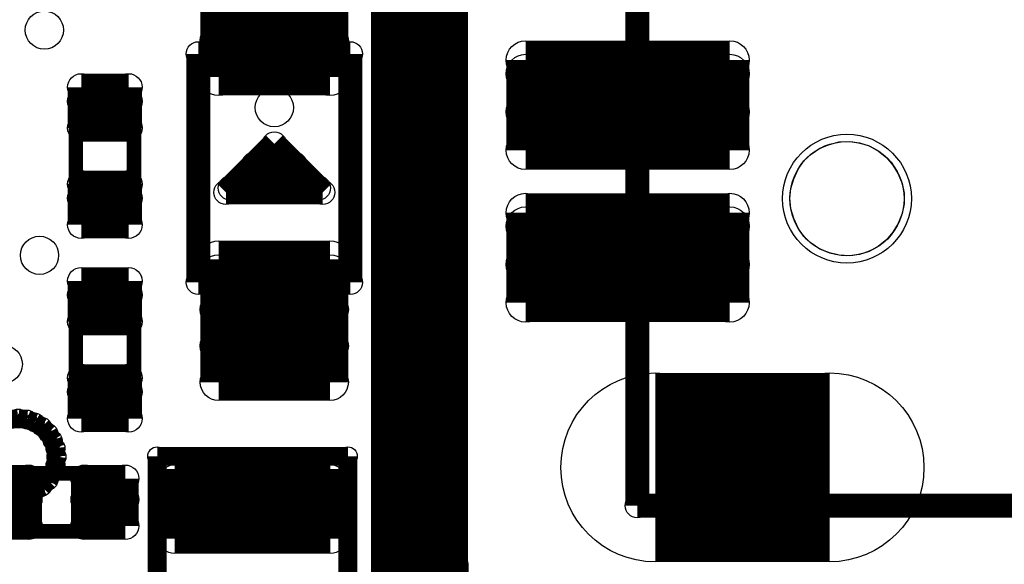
# Model space of a CAD drawing. Extents: x 0 to 126, y 0 to 22.
# Tile 50 of 60: x 17.71 to 22.88, y 5.36 to 8.22. Entities that reach past the tile are written whole.
import ezdxf

# ---------------------------------------------------------------- set-up
doc = ezdxf.new("R2010")
doc.units = 0
doc.layers.get('0').update_dxf_attribs({"linetype": 'CONTINUOUS'})
for name, color, linetype in [('SEEEDSTUDIOXIAONRF52840V1_1_GTO', 10, 'CONTINUOUS'), ('SEEEDSTUDIOXIAONRF52840V1_1_GTS', 9, 'CONTINUOUS'), ('SEEEDSTUDIOXIAONRF52840V1_1_TXT', 12, 'CONTINUOUS')]:
    doc.layers.add(name, color=color, linetype=linetype)

# ---------------------------------------------------------------- blocks, each defined once
blk = doc.blocks.new('ROUND_2')
blk.add_circle((0, 0), 0)
blk = doc.blocks.new('ROUND_3')
blk.add_circle((0, 0), 0.0635)
blk = doc.blocks.new('ROUND_35')
blk.add_circle((0, 0), 0.0381)
blk = doc.blocks.new('ROUND_62')
blk.add_circle((0, 0), 0.0495)
blk = doc.blocks.new('ROUND_22')
blk.add_circle((0, 0), 0.3378)
blk = doc.blocks.new('ROUND_59')
blk.add_circle((0, 0), 0.1905)
blk = doc.blocks.new('ROUND_68')
blk.add_circle((0, 0), 0.0711)
blk = doc.blocks.new('ROUND_74')
blk.add_circle((0, 0), 0.0787)
blk = doc.blocks.new('ROUND_76')
blk.add_circle((0, 0), 0.0965)
blk = doc.blocks.new('ROUND_18')
blk.add_circle((0, 0), 0.1016)
blk = doc.blocks.new('ROUND_24')
blk.add_circle((0, 0), 0.4953)
blk = doc.blocks.new('ROUND_85')
blk.add_circle((0, 0), 0.1003)
blk = doc.blocks.new('ROUND_5')
blk.add_circle((0, 0), 0.254)
blk = doc.blocks.new('ROUND_53')
blk.add_circle((0, 0), 0.2997)

msp = doc.modelspace()

# ---------------------------------------------------------------- linework, layer by layer
at = {"layer": 'SEEEDSTUDIOXIAONRF52840V1_1_GTO'}
for points, const_width in [([(19.812, 3.9497), (19.812, 16.3957)], 0.508), ([(20.955, 14.67358), (20.955, 5.67182)], 0.127), ([(18.65122, 8.04164), (19.44878, 8.04164)], 0.127), ([(18.65122, 6.84276), (18.65122, 8.04164)], 0.127), ([(19.44878, 8.04164), (19.44878, 6.84276)], 0.127), ([(18.01114, 7.76732), (18.0086, 7.747)], 0.0762), ([(18.0213, 7.7851), (18.01114, 7.76732)], 0.0762), ([(18.034, 7.7978), (18.0213, 7.7851)], 0.0762), ([(18.05178, 7.80796), (18.034, 7.7978)], 0.0762), ([(18.0721, 7.8105), (18.05178, 7.80796)], 0.0762), ([(18.2499, 7.8105), (18.0721, 7.8105)], 0.0762), ([(18.27022, 7.80796), (18.2499, 7.8105)], 0.0762), ([(18.288, 7.7978), (18.27022, 7.80796)], 0.0762), ([(18.3007, 7.7851), (18.288, 7.7978)], 0.0762), ([(18.31086, 7.76732), (18.3007, 7.7851)], 0.0762), ([(18.3134, 7.747), (18.31086, 7.76732)], 0.0762), ([(18.0086, 7.747), (18.0086, 7.2644)], 0.0762), ([(18.3134, 7.2644), (18.3134, 7.747)], 0.0762), ([(18.796, 7.3152), (19.05, 7.5692)], 0.127), ([(18.796, 7.3152), (19.05, 7.5692)], 0.127), ([(19.05, 7.5692), (19.304, 7.3152)], 0.127), ([(19.05, 7.5692), (19.304, 7.3152)], 0.127), ([(18.94332, 7.46252), (19.15668, 7.46252)], 0.127), ([(19.28114, 7.33806), (18.81886, 7.33806)], 0.127), ([(19.304, 7.3152), (18.796, 7.3152)], 0.127), ([(19.304, 7.3152), (18.796, 7.3152)], 0.127), ([(18.0086, 7.2644), (18.01114, 7.24408)], 0.0762), ([(18.31086, 7.24408), (18.3134, 7.2644)], 0.0762), ([(18.01114, 7.24408), (18.0213, 7.2263)], 0.0762), ([(18.0213, 7.2263), (18.034, 7.2136)], 0.0762), ([(18.034, 7.2136), (18.05178, 7.20344)], 0.0762), ([(18.05178, 7.20344), (18.0721, 7.2009)], 0.0762), ([(18.0721, 7.2009), (18.2499, 7.2009)], 0.0762), ([(18.2499, 7.2009), (18.27022, 7.20344)], 0.0762), ([(18.27022, 7.20344), (18.288, 7.2136)], 0.0762), ([(18.288, 7.2136), (18.3007, 7.2263)], 0.0762), ([(18.3007, 7.2263), (18.31086, 7.24408)], 0.0762), ([(19.44878, 6.84276), (18.65122, 6.84276)], 0.127), ([(18.034, 6.7818), (18.0213, 6.7691)], 0.0762), ([(18.05178, 6.79196), (18.034, 6.7818)], 0.0762), ([(18.0721, 6.7945), (18.05178, 6.79196)], 0.0762), ([(18.2499, 6.7945), (18.0721, 6.7945)], 0.0762), ([(18.27022, 6.79196), (18.2499, 6.7945)], 0.0762), ([(18.288, 6.7818), (18.27022, 6.79196)], 0.0762), ([(18.3007, 6.7691), (18.288, 6.7818)], 0.0762), ([(18.01114, 6.75132), (18.0086, 6.731)], 0.0762), ([(18.0086, 6.731), (18.0086, 6.2484)], 0.0762), ([(18.0213, 6.7691), (18.01114, 6.75132)], 0.0762), ([(18.31086, 6.75132), (18.3007, 6.7691)], 0.0762), ([(18.3134, 6.731), (18.31086, 6.75132)], 0.0762), ([(18.3134, 6.2484), (18.3134, 6.731)], 0.0762), ([(18.0086, 6.2484), (18.01114, 6.22808)], 0.0762), ([(18.01114, 6.22808), (18.0213, 6.2103)], 0.0762), ([(18.3007, 6.2103), (18.31086, 6.22808)], 0.0762), ([(18.31086, 6.22808), (18.3134, 6.2484)], 0.0762), ([(18.0213, 6.2103), (18.034, 6.1976)], 0.0762), ([(18.034, 6.1976), (18.05178, 6.18744)], 0.0762), ([(18.05178, 6.18744), (18.0721, 6.1849)], 0.0762), ([(18.0721, 6.1849), (18.2499, 6.1849)], 0.0762), ([(18.2499, 6.1849), (18.27022, 6.18744)], 0.0762), ([(18.27022, 6.18744), (18.288, 6.1976)], 0.0762), ([(18.288, 6.1976), (18.3007, 6.2103)], 0.0762), ([(17.66062, 6.12394), (17.70634, 6.12902)], 0.09906), ([(17.70634, 6.12902), (17.75206, 6.12394)], 0.09906), ([(17.75206, 6.12394), (17.7927, 6.1087)], 0.09906), ([(17.7927, 6.1087), (17.8308, 6.08584)], 0.09906), ([(17.8308, 6.08584), (17.86382, 6.05282)], 0.09906), ([(17.86382, 6.05282), (17.88668, 6.01472)], 0.09906), ([(17.88668, 6.01472), (17.90192, 5.97408)], 0.09906), ([(17.90192, 5.97408), (17.907, 5.92836)], 0.09906), ([(17.907, 5.92836), (17.90192, 5.88264)], 0.09906), ([(19.43608, 5.9309), (18.43532, 5.9309)], 0.09906), ([(18.43532, 5.9309), (18.43532, 4.3307)], 0.09906), ([(19.43608, 4.3307), (19.43608, 5.9309)], 0.09906), ([(17.88668, 5.842), (17.86382, 5.8039)], 0.09906), ([(17.90192, 5.88264), (17.88668, 5.842)], 0.09906), ([(18.1483, 5.842), (17.6657, 5.842)], 0.0762), ([(17.86382, 5.8039), (17.8308, 5.77088)], 0.09906), ([(18.16862, 5.83946), (18.1483, 5.842)], 0.0762), ([(18.1864, 5.8293), (18.16862, 5.83946)], 0.0762), ([(18.1991, 5.8166), (18.1864, 5.8293)], 0.0762), ([(18.20926, 5.79882), (18.1991, 5.8166)], 0.0762), ([(17.7927, 5.74802), (17.75206, 5.73278)], 0.09906), ([(17.8308, 5.77088), (17.7927, 5.74802)], 0.09906), ([(18.2118, 5.7785), (18.20926, 5.79882)], 0.0762), ([(18.2118, 5.6007), (18.2118, 5.7785)], 0.0762), ([(17.70634, 5.7277), (17.66062, 5.73278)], 0.09906), ([(17.75206, 5.73278), (17.70634, 5.7277)], 0.09906), ([(20.955, 5.67182), (28.30576, 5.67182)], 0.127), ([(18.20926, 5.58038), (18.2118, 5.6007)], 0.0762), ([(18.16862, 5.53974), (18.1864, 5.5499)], 0.0762), ([(18.1864, 5.5499), (18.1991, 5.5626)], 0.0762), ([(18.1991, 5.5626), (18.20926, 5.58038)], 0.0762), ([(17.6657, 5.5372), (18.1483, 5.5372)], 0.0762), ([(18.1483, 5.5372), (18.16862, 5.53974)], 0.0762)]:
    msp.add_lwpolyline(points, dxfattribs=dict(at, const_width=const_width))
for points in [[(21.86686, 7.51586), (21.91258, 7.54634)], [(21.91258, 7.54634), (21.96338, 7.56666)], [(21.96338, 7.56666), (22.01418, 7.57936)], [(22.01418, 7.57936), (22.06752, 7.5819)], [(22.06752, 7.5819), (22.12086, 7.57428)], [(22.12086, 7.57428), (22.17166, 7.55904)], [(22.17166, 7.55904), (22.21992, 7.5311)], [(21.82876, 7.4803), (21.86686, 7.51586)], [(22.21992, 7.5311), (22.2631, 7.49808)], [(22.2631, 7.49808), (22.29612, 7.45744)], [(21.79828, 7.43712), (21.82876, 7.4803)], [(22.29612, 7.45744), (22.32406, 7.41172)], [(21.77542, 7.38632), (21.79828, 7.43712)], [(22.32406, 7.41172), (22.34438, 7.36092)], [(21.76018, 7.33552), (21.77542, 7.38632)], [(22.34438, 7.36092), (22.35454, 7.31012)], [(21.7551, 7.28218), (21.76018, 7.33552)], [(22.35454, 7.31012), (22.35454, 7.25424)], [(21.76018, 7.22884), (21.7551, 7.28218)], [(22.35454, 7.25424), (22.34438, 7.20344)], [(21.77542, 7.17804), (21.76018, 7.22884)], [(22.34438, 7.20344), (22.32406, 7.15264)], [(21.79828, 7.12724), (21.77542, 7.17804)], [(22.32406, 7.15264), (22.29612, 7.10692)], [(21.82876, 7.08406), (21.79828, 7.12724)], [(21.86686, 7.0485), (21.82876, 7.08406)], [(22.29612, 7.10692), (22.2631, 7.06628)], [(21.91258, 7.01802), (21.86686, 7.0485)], [(22.21992, 7.03326), (22.17166, 7.00532)], [(22.2631, 7.06628), (22.21992, 7.03326)], [(21.96338, 6.9977), (21.91258, 7.01802)], [(22.01418, 6.985), (21.96338, 6.9977)], [(22.06752, 6.98246), (22.01418, 6.985)], [(22.12086, 6.99008), (22.06752, 6.98246)], [(22.17166, 7.00532), (22.12086, 6.99008)]]:
    msp.add_lwpolyline(points, dxfattribs=at)
at = {"layer": 'SEEEDSTUDIOXIAONRF52840V1_1_GTS'}
for points, const_width in [([(18.7579, 7.91972), (18.7579, 8.56488)], 0.19304), ([(19.3421, 7.91972), (19.3421, 8.56488)], 0.19304), ([(18.7579, 8.30072), (19.3421, 8.30072)], 0.19304), ([(19.3421, 8.11022), (18.7579, 8.11022)], 0.19304), ([(20.36826, 8.00862), (21.44014, 8.00862)], 0.2032), ([(20.36826, 7.53618), (20.36826, 8.00862)], 0.2032), ([(21.44014, 8.00862), (21.44014, 7.53618)], 0.2032), ([(19.3421, 7.91972), (18.7579, 7.91972)], 0.19304), ([(21.44014, 7.9375), (20.36826, 7.9375)], 0.2032), ([(18.03654, 7.65302), (18.03654, 7.86638)], 0.14224), ([(18.03654, 7.86638), (18.28546, 7.86638)], 0.14224), ([(18.28546, 7.65302), (18.28546, 7.86638)], 0.14224), ([(18.28546, 7.79272), (18.03654, 7.79272)], 0.14224), ([(20.36826, 7.73684), (21.44014, 7.73684)], 0.2032), ([(18.28546, 7.65302), (18.03654, 7.65302)], 0.14224), ([(21.44014, 7.53618), (20.36826, 7.53618)], 0.2032), ([(18.03654, 7.14502), (18.03654, 7.35838)], 0.14224), ([(18.03654, 7.35838), (18.28546, 7.35838)], 0.14224), ([(18.28546, 7.14502), (18.28546, 7.35838)], 0.14224), ([(18.28546, 7.28472), (18.03654, 7.28472)], 0.14224), ([(20.36826, 7.20852), (21.44014, 7.20852)], 0.2032), ([(20.36826, 6.73608), (20.36826, 7.20852)], 0.2032), ([(21.44014, 7.20852), (21.44014, 6.73608)], 0.2032), ([(21.44014, 7.1374), (20.36826, 7.1374)], 0.2032), ([(18.28546, 7.14502), (18.03654, 7.14502)], 0.14224), ([(18.7579, 6.31952), (18.7579, 6.96468)], 0.19304), ([(18.7579, 6.96468), (19.3421, 6.96468)], 0.19304), ([(19.3421, 6.96468), (19.3421, 6.31952)], 0.19304), ([(20.36826, 6.93674), (21.44014, 6.93674)], 0.2032), ([(19.3421, 6.89102), (18.7579, 6.89102)], 0.19304), ([(18.03654, 6.63702), (18.03654, 6.85038)], 0.14224), ([(18.03654, 6.85038), (18.28546, 6.85038)], 0.14224), ([(18.28546, 6.85038), (18.28546, 6.63702)], 0.14224), ([(18.03654, 6.77672), (18.28546, 6.77672)], 0.14224), ([(21.44014, 6.73608), (20.36826, 6.73608)], 0.2032), ([(18.7579, 6.70052), (19.3421, 6.70052)], 0.19304), ([(18.28546, 6.63702), (18.03654, 6.63702)], 0.14224), ([(19.3421, 6.51002), (18.7579, 6.51002)], 0.19304), ([(18.03654, 6.12902), (18.03654, 6.34238)], 0.14224), ([(18.03654, 6.34238), (18.28546, 6.34238)], 0.14224), ([(18.28546, 6.34238), (18.28546, 6.12902)], 0.14224), ([(19.3421, 6.31952), (18.7579, 6.31952)], 0.19304), ([(21.04898, 5.87248), (21.96338, 5.87248)], 0.9906), ([(18.03654, 6.26872), (18.28546, 6.26872)], 0.14224), ([(18.28546, 6.12902), (18.03654, 6.12902)], 0.14224), ([(18.52676, 5.86486), (19.34464, 5.86486)], 0.15748), ([(18.52676, 5.4991), (18.52676, 5.86486)], 0.15748), ([(19.34464, 5.86486), (19.34464, 5.4991)], 0.15748), ([(17.54632, 5.81406), (17.75968, 5.81406)], 0.14224), ([(17.75968, 5.81406), (17.75968, 5.56514)], 0.14224), ([(18.05432, 5.56514), (18.05432, 5.81406)], 0.14224), ([(18.05432, 5.81406), (18.26768, 5.81406)], 0.14224), ([(18.26768, 5.81406), (18.26768, 5.56514)], 0.14224), ([(19.34464, 5.80898), (18.52676, 5.80898)], 0.15748), ([(17.75968, 5.70484), (17.54632, 5.70484)], 0.14224), ([(18.26768, 5.70484), (18.05432, 5.70484)], 0.14224), ([(18.52676, 5.65404), (19.34464, 5.65404)], 0.15748), ([(17.75968, 5.56514), (17.54632, 5.56514)], 0.14224), ([(18.26768, 5.56514), (18.05432, 5.56514)], 0.14224), ([(19.34464, 5.4991), (18.52676, 5.4991)], 0.15748), ([(19.8755, 4.4577), (19.8755, 5.3467)], 0.381)]:
    msp.add_lwpolyline(points, dxfattribs=dict(at, const_width=const_width))
for points in [[(21.86686, 7.51586), (21.91258, 7.54634)], [(21.91258, 7.54634), (21.96338, 7.56666)], [(21.96338, 7.56666), (22.01418, 7.57936)], [(22.01418, 7.57936), (22.06752, 7.5819)], [(22.06752, 7.5819), (22.12086, 7.57428)], [(22.12086, 7.57428), (22.17166, 7.55904)], [(22.17166, 7.55904), (22.21992, 7.5311)], [(21.82876, 7.4803), (21.86686, 7.51586)], [(22.21992, 7.5311), (22.2631, 7.49808)], [(22.2631, 7.49808), (22.29612, 7.45744)], [(21.79828, 7.43712), (21.82876, 7.4803)], [(22.29612, 7.45744), (22.32406, 7.41172)], [(21.77542, 7.38632), (21.79828, 7.43712)], [(22.32406, 7.41172), (22.34438, 7.36092)], [(21.76018, 7.33552), (21.77542, 7.38632)], [(22.34438, 7.36092), (22.35454, 7.31012)], [(21.7551, 7.28218), (21.76018, 7.33552)], [(22.35454, 7.31012), (22.35454, 7.25424)], [(21.76018, 7.22884), (21.7551, 7.28218)], [(22.35454, 7.25424), (22.34438, 7.20344)], [(21.77542, 7.17804), (21.76018, 7.22884)], [(22.34438, 7.20344), (22.32406, 7.15264)], [(21.79828, 7.12724), (21.77542, 7.17804)], [(22.32406, 7.15264), (22.29612, 7.10692)], [(21.82876, 7.08406), (21.79828, 7.12724)], [(21.86686, 7.0485), (21.82876, 7.08406)], [(22.29612, 7.10692), (22.2631, 7.06628)], [(21.91258, 7.01802), (21.86686, 7.0485)], [(22.21992, 7.03326), (22.17166, 7.00532)], [(22.2631, 7.06628), (22.21992, 7.03326)], [(21.96338, 6.9977), (21.91258, 7.01802)], [(22.01418, 6.985), (21.96338, 6.9977)], [(22.06752, 6.98246), (22.01418, 6.985)], [(22.12086, 6.99008), (22.06752, 6.98246)], [(22.17166, 7.00532), (22.12086, 6.99008)]]:
    msp.add_lwpolyline(points, dxfattribs=at)

# ---------------------------------------------------------------- block references
at = {"layer": 'SEEEDSTUDIOXIAONRF52840V1_1_GTO'}
for name, p in [('ROUND_3', (18.65122, 8.04164)), ('ROUND_3', (18.65122, 8.04164)), ('ROUND_3', (19.44878, 8.04164)), ('ROUND_35', (18.01114, 7.76732)), ('ROUND_35', (18.0213, 7.7851)), ('ROUND_35', (18.034, 7.7978)), ('ROUND_35', (18.05178, 7.80796)), ('ROUND_35', (18.0721, 7.8105)), ('ROUND_35', (18.2499, 7.8105)), ('ROUND_35', (18.27022, 7.80796)), ('ROUND_35', (18.288, 7.7978)), ('ROUND_35', (18.3007, 7.7851)), ('ROUND_35', (18.31086, 7.76732)), ('ROUND_35', (18.0086, 7.747)), ('ROUND_35', (18.3134, 7.747)), ('ROUND_3', (19.05, 7.5692)), ('ROUND_3', (19.05, 7.5692)), ('ROUND_3', (19.05, 7.5692)), ('ROUND_2', (22.06752, 7.5819)), ('ROUND_2', (22.01418, 7.57936)), ('ROUND_2', (22.12086, 7.57428)), ('ROUND_2', (21.96338, 7.56666)), ('ROUND_2', (22.17166, 7.55904)), ('ROUND_2', (21.91258, 7.54634)), ('ROUND_2', (22.21992, 7.5311)), ('ROUND_2', (21.86686, 7.51586)), ('ROUND_2', (22.2631, 7.49808)), ('ROUND_3', (18.94332, 7.46252)), ('ROUND_3', (19.15668, 7.46252)), ('ROUND_2', (21.82876, 7.4803)), ('ROUND_2', (22.29612, 7.45744)), ('ROUND_2', (21.79828, 7.43712)), ('ROUND_2', (22.32406, 7.41172)), ('ROUND_3', (18.81886, 7.33806)), ('ROUND_3', (19.28114, 7.33806)), ('ROUND_2', (21.77542, 7.38632)), ('ROUND_2', (22.34438, 7.36092)), ('ROUND_3', (18.796, 7.3152)), ('ROUND_3', (18.796, 7.3152)), ('ROUND_3', (19.304, 7.3152)), ('ROUND_3', (19.304, 7.3152)), ('ROUND_2', (21.76018, 7.33552)), ('ROUND_2', (22.35454, 7.31012)), ('ROUND_35', (18.0086, 7.2644)), ('ROUND_35', (18.3134, 7.2644)), ('ROUND_2', (21.7551, 7.28218)), ('ROUND_2', (21.7551, 7.28218)), ('ROUND_2', (22.35454, 7.25424)), ('ROUND_35', (18.01114, 7.24408)), ('ROUND_35', (18.0213, 7.2263)), ('ROUND_35', (18.034, 7.2136)), ('ROUND_35', (18.05178, 7.20344)), ('ROUND_35', (18.0721, 7.2009)), ('ROUND_35', (18.0721, 7.2009)), ('ROUND_35', (18.2499, 7.2009)), ('ROUND_35', (18.27022, 7.20344)), ('ROUND_35', (18.288, 7.2136)), ('ROUND_35', (18.3007, 7.2263)), ('ROUND_35', (18.31086, 7.24408)), ('ROUND_2', (21.76018, 7.22884)), ('ROUND_2', (22.34438, 7.20344)), ('ROUND_2', (21.77542, 7.17804)), ('ROUND_2', (22.32406, 7.15264)), ('ROUND_2', (21.79828, 7.12724)), ('ROUND_2', (22.29612, 7.10692)), ('ROUND_2', (21.82876, 7.08406)), ('ROUND_2', (22.2631, 7.06628)), ('ROUND_2', (21.86686, 7.0485)), ('ROUND_2', (22.21992, 7.03326)), ('ROUND_2', (21.91258, 7.01802)), ('ROUND_2', (22.17166, 7.00532)), ('ROUND_2', (21.96338, 6.9977)), ('ROUND_2', (22.12086, 6.99008)), ('ROUND_2', (22.01418, 6.985)), ('ROUND_2', (22.06752, 6.98246)), ('ROUND_3', (18.65122, 6.84276)), ('ROUND_3', (19.44878, 6.84276)), ('ROUND_35', (18.034, 6.7818)), ('ROUND_35', (18.05178, 6.79196)), ('ROUND_35', (18.0721, 6.7945)), ('ROUND_35', (18.2499, 6.7945)), ('ROUND_35', (18.27022, 6.79196)), ('ROUND_35', (18.288, 6.7818)), ('ROUND_35', (18.0086, 6.731)), ('ROUND_35', (18.01114, 6.75132)), ('ROUND_35', (18.0213, 6.7691)), ('ROUND_35', (18.3007, 6.7691)), ('ROUND_35', (18.31086, 6.75132)), ('ROUND_35', (18.3134, 6.731)), ('ROUND_35', (18.0086, 6.2484)), ('ROUND_35', (18.01114, 6.22808)), ('ROUND_35', (18.31086, 6.22808)), ('ROUND_35', (18.3134, 6.2484)), ('ROUND_35', (18.0213, 6.2103)), ('ROUND_35', (18.034, 6.1976)), ('ROUND_35', (18.05178, 6.18744)), ('ROUND_35', (18.0721, 6.1849)), ('ROUND_35', (18.0721, 6.1849)), ('ROUND_35', (18.2499, 6.1849)), ('ROUND_35', (18.27022, 6.18744)), ('ROUND_35', (18.288, 6.1976)), ('ROUND_35', (18.3007, 6.2103)), ('ROUND_62', (17.70634, 6.12902)), ('ROUND_62', (17.75206, 6.12394)), ('ROUND_62', (17.7927, 6.1087)), ('ROUND_62', (17.8308, 6.08584)), ('ROUND_62', (17.86382, 6.05282)), ('ROUND_62', (17.88668, 6.01472)), ('ROUND_62', (17.90192, 5.97408)), ('ROUND_62', (17.907, 5.92836)), ('ROUND_62', (18.43532, 5.9309)), ('ROUND_62', (19.43608, 5.9309)), ('ROUND_62', (17.88668, 5.842)), ('ROUND_62', (17.90192, 5.88264)), ('ROUND_62', (17.86382, 5.8039)), ('ROUND_35', (18.1483, 5.842)), ('ROUND_35', (18.16862, 5.83946)), ('ROUND_35', (18.1864, 5.8293)), ('ROUND_35', (18.1991, 5.8166)), ('ROUND_62', (17.7927, 5.74802)), ('ROUND_62', (17.8308, 5.77088)), ('ROUND_35', (18.20926, 5.79882)), ('ROUND_35', (18.2118, 5.7785)), ('ROUND_62', (17.70634, 5.7277)), ('ROUND_62', (17.75206, 5.73278)), ('ROUND_3', (20.955, 5.67182)), ('ROUND_35', (18.2118, 5.6007)), ('ROUND_35', (18.1864, 5.5499)), ('ROUND_35', (18.1991, 5.5626)), ('ROUND_35', (18.20926, 5.58038)), ('ROUND_35', (18.1483, 5.5372)), ('ROUND_35', (18.16862, 5.53974))]:
    msp.add_blockref(name, p, dxfattribs=at)
at = {"layer": 'SEEEDSTUDIOXIAONRF52840V1_1_GTS'}
for name, p in [('ROUND_76', (18.7579, 8.30072)), ('ROUND_76', (19.3421, 8.30072)), ('ROUND_76', (18.7579, 8.11022)), ('ROUND_76', (19.3421, 8.11022)), ('ROUND_18', (20.36826, 8.00862)), ('ROUND_18', (20.36826, 8.00862)), ('ROUND_18', (21.44014, 8.00862)), ('ROUND_76', (18.7579, 7.91972)), ('ROUND_76', (19.3421, 7.91972)), ('ROUND_76', (19.3421, 7.91972)), ('ROUND_18', (20.36826, 7.9375)), ('ROUND_18', (21.44014, 7.9375)), ('ROUND_68', (18.03654, 7.86638)), ('ROUND_68', (18.28546, 7.86638)), ('ROUND_68', (18.28546, 7.86638)), ('ROUND_68', (18.03654, 7.79272)), ('ROUND_68', (18.28546, 7.79272)), ('ROUND_18', (20.36826, 7.73684)), ('ROUND_18', (21.44014, 7.73684)), ('ROUND_68', (18.03654, 7.65302)), ('ROUND_68', (18.28546, 7.65302)), ('ROUND_68', (18.28546, 7.65302)), ('ROUND_18', (20.36826, 7.53618)), ('ROUND_18', (21.44014, 7.53618)), ('ROUND_22', (22.05482, 7.28218)), ('ROUND_2', (22.06752, 7.5819)), ('ROUND_2', (22.01418, 7.57936)), ('ROUND_2', (22.12086, 7.57428)), ('ROUND_2', (21.96338, 7.56666)), ('ROUND_2', (22.17166, 7.55904)), ('ROUND_2', (21.91258, 7.54634)), ('ROUND_2', (22.21992, 7.5311)), ('ROUND_2', (21.86686, 7.51586)), ('ROUND_2', (22.2631, 7.49808)), ('ROUND_2', (21.82876, 7.4803)), ('ROUND_2', (22.29612, 7.45744)), ('ROUND_2', (21.79828, 7.43712)), ('ROUND_2', (22.32406, 7.41172)), ('ROUND_68', (18.03654, 7.35838)), ('ROUND_68', (18.28546, 7.35838)), ('ROUND_68', (18.28546, 7.35838)), ('ROUND_2', (21.77542, 7.38632)), ('ROUND_2', (22.34438, 7.36092)), ('ROUND_68', (18.03654, 7.28472)), ('ROUND_68', (18.28546, 7.28472)), ('ROUND_2', (21.76018, 7.33552)), ('ROUND_2', (22.35454, 7.31012)), ('ROUND_18', (20.36826, 7.20852)), ('ROUND_18', (20.36826, 7.20852)), ('ROUND_18', (21.44014, 7.20852)), ('ROUND_2', (21.7551, 7.28218)), ('ROUND_2', (21.7551, 7.28218)), ('ROUND_2', (22.35454, 7.25424)), ('ROUND_18', (20.36826, 7.1374)), ('ROUND_18', (21.44014, 7.1374)), ('ROUND_2', (21.76018, 7.22884)), ('ROUND_2', (22.34438, 7.20344)), ('ROUND_68', (18.03654, 7.14502)), ('ROUND_68', (18.28546, 7.14502)), ('ROUND_68', (18.28546, 7.14502)), ('ROUND_2', (21.77542, 7.17804)), ('ROUND_2', (22.32406, 7.15264)), ('ROUND_2', (21.79828, 7.12724)), ('ROUND_2', (22.29612, 7.10692)), ('ROUND_2', (21.82876, 7.08406)), ('ROUND_2', (22.2631, 7.06628)), ('ROUND_2', (21.86686, 7.0485)), ('ROUND_2', (22.21992, 7.03326)), ('ROUND_76', (18.7579, 6.96468)), ('ROUND_76', (19.3421, 6.96468)), ('ROUND_76', (19.3421, 6.96468)), ('ROUND_18', (20.36826, 6.93674)), ('ROUND_18', (21.44014, 6.93674)), ('ROUND_2', (21.91258, 7.01802)), ('ROUND_2', (22.17166, 7.00532)), ('ROUND_2', (21.96338, 6.9977)), ('ROUND_2', (22.12086, 6.99008)), ('ROUND_2', (22.01418, 6.985)), ('ROUND_2', (22.06752, 6.98246)), ('ROUND_76', (18.7579, 6.89102)), ('ROUND_76', (19.3421, 6.89102)), ('ROUND_68', (18.03654, 6.85038)), ('ROUND_68', (18.28546, 6.85038)), ('ROUND_68', (18.03654, 6.77672)), ('ROUND_68', (18.28546, 6.77672)), ('ROUND_18', (20.36826, 6.73608)), ('ROUND_18', (21.44014, 6.73608)), ('ROUND_76', (18.7579, 6.70052)), ('ROUND_76', (19.3421, 6.70052)), ('ROUND_68', (18.03654, 6.63702)), ('ROUND_68', (18.03654, 6.63702)), ('ROUND_68', (18.28546, 6.63702)), ('ROUND_76', (18.7579, 6.51002)), ('ROUND_76', (19.3421, 6.51002)), ('ROUND_68', (18.03654, 6.34238)), ('ROUND_68', (18.28546, 6.34238)), ('ROUND_76', (18.7579, 6.31952)), ('ROUND_76', (19.3421, 6.31952)), ('ROUND_24', (21.04898, 5.87248)), ('ROUND_24', (21.96338, 5.87248)), ('ROUND_68', (18.03654, 6.26872)), ('ROUND_68', (18.28546, 6.26872)), ('ROUND_68', (18.03654, 6.12902)), ('ROUND_68', (18.03654, 6.12902)), ('ROUND_68', (18.28546, 6.12902)), ('ROUND_74', (18.52676, 5.86486)), ('ROUND_74', (18.52676, 5.86486)), ('ROUND_74', (19.34464, 5.86486)), ('ROUND_68', (17.75968, 5.81406)), ('ROUND_68', (18.05432, 5.81406)), ('ROUND_68', (18.26768, 5.81406)), ('ROUND_74', (18.52676, 5.80898)), ('ROUND_74', (19.34464, 5.80898)), ('ROUND_68', (17.75968, 5.70484)), ('ROUND_68', (18.05432, 5.70484)), ('ROUND_68', (18.26768, 5.70484)), ('ROUND_74', (18.52676, 5.65404)), ('ROUND_74', (19.34464, 5.65404)), ('ROUND_68', (17.75968, 5.56514)), ('ROUND_68', (17.75968, 5.56514)), ('ROUND_68', (18.05432, 5.56514)), ('ROUND_68', (18.26768, 5.56514)), ('ROUND_68', (18.26768, 5.56514)), ('ROUND_74', (18.52676, 5.4991)), ('ROUND_74', (19.34464, 5.4991)), ('ROUND_59', (19.8755, 5.3467))]:
    msp.add_blockref(name, p, dxfattribs=at)
at = {"layer": 'SEEEDSTUDIOXIAONRF52840V1_1_TXT'}
for name, p in [('ROUND_85', (17.8435, 8.1661)), ('ROUND_85', (19.05, 7.7597)), ('ROUND_53', (22.05482, 7.28218)), ('ROUND_85', (17.8181, 6.985)), ('ROUND_85', (17.6276, 6.4135)), ('ROUND_5', (21.50618, 5.87248))]:
    msp.add_blockref(name, p, dxfattribs=at)

doc.saveas('drawing.dxf')
